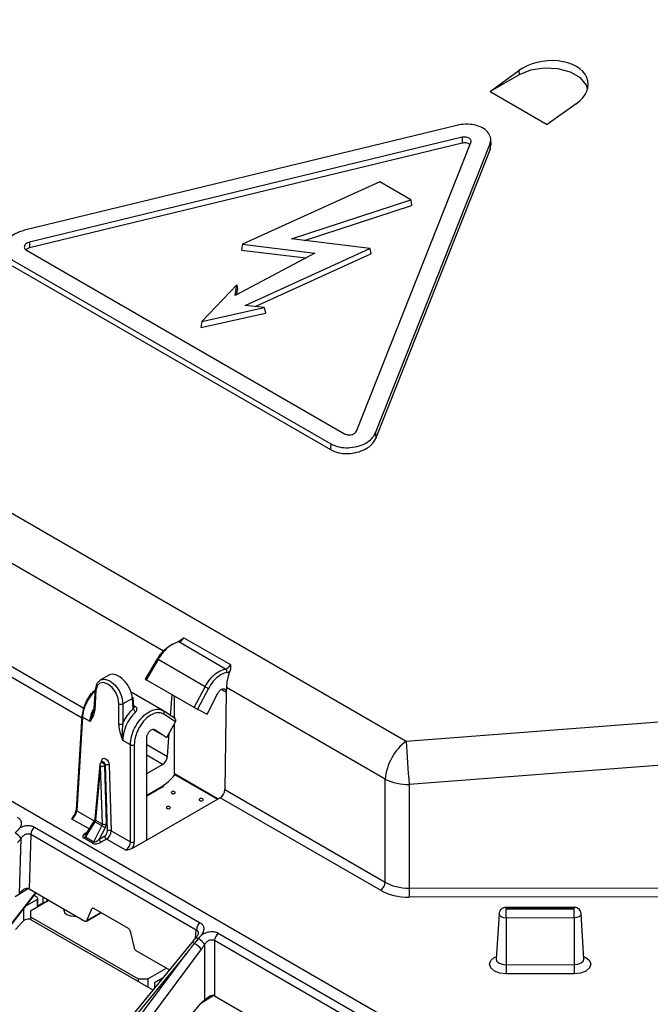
# Model space of a CAD drawing. Header units: millimetres. Extents: x 16 to 503, y 3 to 290.
# Tile 127 of 172: x 97.06 to 100.62, y 160.51 to 166.07. Entities that reach past the tile are written whole.
import ezdxf

# ---------------------------------------------------------------- set-up
doc = ezdxf.new("R2010")
doc.units = ezdxf.units.MM

msp = doc.modelspace()

# ---------------------------------------------------------------- linework, layer by layer
at = {"color": 7, "linetype": 'Continuous', "lineweight": 25}
for p, q in [((91.7107, 166.3442), (99.2446, 161.995)), ((99.7188, 165.6659), (99.8809, 165.7839)), ((99.8809, 165.7839), (99.8819, 165.76)), ((99.8819, 165.76), (99.7188, 165.6659)), ((99.7188, 165.6659), (100.0406, 165.4801)), ((100.2048, 165.5969), (100.0406, 165.4801)), ((99.5311, 165.4743), (97.0854, 164.8817)), ((99.5602, 165.4069), (97.1145, 164.8142)), ((99.5602, 165.4069), (99.5607, 165.3742)), ((99.724, 165.3641), (99.7219, 165.3956)), ((99.5607, 165.3742), (97.115, 164.7816)), ((98.963, 163.7471), (99.6098, 165.3782)), ((99.0702, 163.7359), (99.717, 165.367)), ((99.0722, 163.7042), (99.719, 165.3354)), ((99.717, 165.367), (99.719, 165.3354)), ((99.719, 165.3354), (99.7229, 165.3644)), ((90.7967, 165.2441), (100.7299, 159.5097)), ((99.095, 165.1552), (98.3184, 164.8022)), ((99.2709, 165.0536), (99.095, 165.1552)), ((98.5959, 164.8332), (99.2709, 165.0536)), ((99.2709, 165.0536), (99.2745, 165.022)), ((98.6691, 164.8243), (99.2745, 165.022)), ((99.0391, 164.7792), (98.5959, 164.8332)), ((97.1145, 164.8142), (97.115, 164.7816)), ((98.3184, 164.8022), (98.3134, 164.77)), ((98.3184, 164.8022), (98.7272, 164.7524)), ((98.333, 164.4573), (99.0391, 164.7792)), ((99.0391, 164.7792), (99.0441, 164.7485)), ((97.0967, 164.7693), (98.8955, 163.7308)), ((98.7272, 164.7524), (98.2776, 164.5138)), ((98.3134, 164.77), (98.677, 164.7257)), ((98.39, 164.4504), (99.0441, 164.7485)), ((97.0171, 164.6806), (98.816, 163.6422)), ((97.0186, 164.7131), (98.8174, 163.6746)), ((98.2873, 164.5725), (98.0882, 164.3662)), ((98.2776, 164.5138), (98.2873, 164.5725)), ((98.2873, 164.5725), (98.2902, 164.5465)), ((98.2855, 164.5179), (98.2902, 164.5465)), ((98.0882, 164.3662), (98.4406, 164.4442)), ((98.4406, 164.4442), (98.333, 164.4573)), ((98.4406, 164.4442), (98.4485, 164.4132)), ((98.0836, 164.3325), (98.4485, 164.4132)), ((98.0882, 164.3662), (98.0836, 164.3325)), ((97.8715, 162.5024), (95.0704, 164.1194)), ((99.0702, 163.7359), (99.0722, 163.7042)), ((98.8174, 163.6746), (98.816, 163.6422)), ((97.4087, 162.1269), (95.0357, 163.4967)), ((95.062, 163.5427), (97.421, 162.1809)), ((98.2226, 162.402), (97.9581, 162.5547)), ((97.9873, 162.5791), (98.2512, 162.4268)), ((97.8354, 162.4593), (97.769, 162.3445)), ((97.8408, 162.4555), (97.7745, 162.341)), ((98.107, 162.3018), (97.8408, 162.4555)), ((97.5656, 162.3684), (97.5148, 162.3411)), ((98.0456, 162.1846), (97.7745, 162.341)), ((97.4853, 162.2876), (97.4787, 162.1783)), ((97.4898, 162.2808), (97.4832, 162.1715)), ((97.8678, 162.167), (97.6889, 162.2703)), ((98.0456, 162.1846), (98.107, 162.3018)), ((98.1259, 162.292), (98.0642, 162.1744)), ((98.1999, 162.2869), (98.2269, 162.2713)), ((98.2269, 162.2713), (98.219, 161.7202)), ((98.2273, 162.297), (98.2269, 162.2713)), ((99.1253, 161.7785), (98.2273, 162.297)), ((97.6963, 162.2351), (97.6416, 162.2057)), ((97.7007, 162.1774), (97.6963, 162.2351)), ((97.7049, 162.1879), (97.7008, 162.2421)), ((97.9117, 162.1383), (97.9206, 162.2567)), ((97.9343, 162.1234), (97.9343, 162.2488)), ((98.1178, 162.1475), (98.1793, 162.2648)), ((97.6198, 162.0926), (97.6198, 162.2057)), ((97.6416, 162.2057), (97.6416, 162.0926)), ((97.7044, 162.1946), (97.7124, 162.1899)), ((97.8705, 162.1653), (97.871, 162.165)), ((97.9373, 162.1215), (97.871, 162.165)), ((98.0642, 162.1744), (98.1178, 162.1475)), ((97.4093, 162.1371), (97.3772, 161.6064)), ((97.4138, 162.1304), (97.3817, 161.5996)), ((97.4567, 162.1056), (97.4138, 162.1304)), ((97.4671, 162.1543), (97.4702, 162.1525)), ((97.9399, 162.1026), (97.8735, 162.1463)), ((97.8897, 162.0158), (97.9399, 162.1026)), ((99.2446, 161.995), (100.7218, 162.1073)), ((97.8897, 162.0158), (97.8117, 162.0609)), ((97.8234, 162.0594), (97.8897, 162.0158)), ((97.9343, 161.8107), (97.9343, 162.093)), ((97.6845, 161.9741), (97.6416, 161.9988)), ((97.777, 161.4343), (97.777, 162.0115)), ((97.8944, 161.9076), (97.9044, 162.0413)), ((97.6845, 161.4248), (97.6845, 161.9741)), ((97.7062, 161.9741), (97.7062, 161.4248)), ((97.777, 161.9754), (97.8944, 161.9076)), ((97.5255, 161.8768), (97.5201, 161.8739)), ((97.5212, 161.8745), (97.522, 161.8834)), ((97.8663, 161.8627), (97.777, 161.9142)), ((97.5121, 161.8618), (97.4837, 161.5551)), ((97.5165, 161.8545), (97.4882, 161.5479)), ((97.526, 161.526), (97.5165, 161.8545)), ((97.5437, 161.8579), (97.5383, 161.855)), ((97.5383, 161.855), (97.5477, 161.5265)), ((97.5544, 161.4869), (97.5437, 161.8579)), ((97.5655, 161.8584), (97.5762, 161.4873)), ((97.777, 161.8111), (97.8663, 161.8627)), ((100.7387, 161.8619), (99.2614, 161.7496)), ((97.9343, 161.8107), (98.1817, 161.6679)), ((97.9362, 161.805), (97.9371, 161.8045)), ((97.937, 161.8043), (98.1775, 161.6655)), ((99.1253, 161.197), (99.1253, 161.7785)), ((97.777, 161.6894), (97.8625, 161.7388)), ((97.777, 161.6847), (97.8593, 161.7322)), ((98.219, 161.7202), (99.1253, 161.197)), ((99.2614, 161.7496), (99.2614, 161.1638)), ((98.1927, 161.6743), (97.777, 161.4343)), ((99.0982, 161.1515), (98.1927, 161.6743)), ((97.3817, 161.5996), (97.4794, 161.5432)), ((97.4508, 161.498), (97.3532, 161.5543)), ((97.4882, 161.5479), (97.526, 161.526)), ((97.1429, 161.5087), (98.0789, 160.9684)), ((97.4839, 161.5382), (97.4301, 161.4534)), ((97.4786, 161.542), (97.4311, 161.4671)), ((97.4773, 161.4261), (97.5238, 161.5151)), ((97.5238, 161.5151), (97.4839, 161.5382)), ((97.5424, 161.5053), (97.5087, 161.4409)), ((97.5762, 161.4873), (97.6845, 161.4248)), ((97.0573, 161.1351), (97.0663, 161.4435)), ((97.1214, 161.4672), (97.1124, 161.1598)), ((98.0574, 160.9269), (97.1214, 161.4672)), ((97.4696, 161.418), (97.4224, 161.4452)), ((97.4301, 161.4534), (97.4773, 161.4261)), ((97.4311, 161.4741), (97.4382, 161.4782)), ((97.5087, 161.4409), (97.5392, 161.4586)), ((97.5501, 161.4407), (97.5196, 161.423)), ((97.6586, 161.3781), (97.5501, 161.4407)), ((97.777, 161.4343), (97.6953, 161.3871)), ((97.1081, 161.1616), (97.0331, 161.1152)), ((97.1124, 161.1598), (97.4278, 160.9777)), ((99.2614, 161.1638), (100.7387, 161.1649)), ((96.9915, 160.9356), (97.1495, 161.1384)), ((96.9935, 160.9344), (97.1516, 161.1372)), ((97.0938, 161.063), (97.1571, 161.0995)), ((97.1571, 161.1121), (97.1398, 161.1221)), ((97.1571, 161.0995), (97.1571, 161.0556)), ((97.1616, 161.0582), (97.1616, 161.1058)), ((97.1897, 161.1152), (97.1897, 161.0807)), ((97.2114, 161.1027), (97.2114, 161.087)), ((100.7387, 161.1137), (99.2615, 161.1125)), ((97.0809, 161.0465), (97.0809, 160.9791)), ((97.225, 161.0948), (97.119, 161.0336)), ((97.1616, 161.0645), (97.1897, 161.0807)), ((97.4384, 160.9803), (97.4664, 161.0459)), ((97.4733, 161.0499), (97.4664, 161.0459)), ((97.6744, 160.9346), (97.477, 161.0485)), ((100.1933, 161.0553), (99.8086, 161.055)), ((100.1933, 161.0483), (99.8087, 161.0479)), ((99.8087, 161.0468), (100.1933, 161.0471)), ((97.119, 161.0336), (97.119, 161.0022)), ((97.119, 161.0022), (97.7282, 160.6505)), ((97.119, 161.0022), (97.119, 160.9874)), ((97.4357, 160.9771), (97.5182, 161.0247)), ((97.4384, 160.9803), (97.5168, 161.0255)), ((99.7693, 161.0184), (99.7529, 160.7643)), ((100.1933, 160.9951), (99.8087, 160.9948)), ((99.8087, 160.9948), (99.8088, 160.7309)), ((100.1933, 160.9951), (100.1934, 160.7312)), ((100.249, 160.7646), (100.2327, 161.0187)), ((97.0353, 160.9291), (97.07, 160.9692)), ((97.1238, 160.9852), (97.8119, 160.588)), ((97.6842, 160.9202), (97.7052, 160.8263)), ((98.0689, 160.8791), (98.0454, 160.8509)), ((98.0533, 160.8814), (98.0574, 160.9269)), ((98.1816, 160.9091), (99.1176, 160.3688)), ((98.0311, 160.8557), (97.2642, 159.919)), ((98.1058, 160.5309), (98.1058, 160.8447)), ((99.0961, 160.3273), (98.1601, 160.8676)), ((98.1601, 160.8676), (98.1601, 160.555)), ((98.0016, 160.7949), (97.2834, 159.9176)), ((97.3277, 159.8921), (98.0016, 160.7949)), ((98.0852, 160.8189), (97.3615, 159.8492)), ((97.715, 160.8119), (97.9053, 160.7021)), ((97.7826, 160.6505), (97.8886, 160.7117)), ((99.8088, 160.7309), (100.1934, 160.7312)), ((97.867, 160.6553), (97.8206, 160.6285)), ((100.1934, 160.6792), (99.8088, 160.6789)), ((97.7282, 160.6505), (97.7826, 160.6505)), ((97.7282, 160.6505), (97.7282, 160.6363)), ((97.7826, 160.6505), (97.7826, 160.6049)), ((97.8206, 160.6285), (97.8206, 160.5987)), ((98.1574, 160.5585), (98.0817, 160.5099)), ((98.1601, 160.555), (98.4755, 160.3729)), ((97.5124, 159.8339), (98.0817, 160.5099))]:
    msp.add_line(p, q, dxfattribs=at)
at = {"color": 7, "linetype": 'Continuous', "lineweight": 25, "flags": 128}
for points in [[(100.2692, 165.6805), (100.2626, 165.7011), (100.2292, 165.7425), (100.1734, 165.7748), (100.1017, 165.794), (100.023, 165.798), (99.9467, 165.7862), (99.8819, 165.76)], [(97.4898, 162.2934), (97.4973, 162.3228), (97.5148, 162.341), (97.5396, 162.3455), (97.5683, 162.3356), (97.5965, 162.3127), (97.6203, 162.2801), (97.6361, 162.2427), (97.6416, 162.2057)], [(97.6198, 162.2057), (97.6151, 162.2374), (97.6016, 162.2695), (97.5812, 162.2974), (97.557, 162.317), (97.5325, 162.3255), (97.5112, 162.3216), (97.4962, 162.306), (97.4898, 162.2808)], [(97.522, 161.8834), (97.5244, 161.8914), (97.5294, 161.8964), (97.5364, 161.8975), (97.5445, 161.8946), (97.5524, 161.8883), (97.5591, 161.8792), (97.5637, 161.8688), (97.5655, 161.8584)], [(97.5437, 161.8579), (97.5428, 161.8631), (97.5405, 161.8683), (97.5372, 161.8728), (97.5332, 161.876), (97.5292, 161.8775), (97.5257, 161.8769), (97.5255, 161.8768)], [(97.5201, 161.8739), (97.5202, 161.874), (97.5238, 161.8745), (97.5278, 161.8731), (97.5317, 161.8699), (97.5351, 161.8654), (97.5374, 161.8602), (97.5383, 161.855)], [(97.8563, 161.7357), (97.857, 161.7355), (97.8614, 161.735), (97.8659, 161.7355), (97.8696, 161.737), (97.8721, 161.7391), (97.873, 161.7417), (97.8721, 161.7442), (97.8719, 161.7445)], [(97.9349, 161.7087), (97.9311, 161.7102), (97.9267, 161.7107), (97.9223, 161.7102), (97.9186, 161.7087), (97.9161, 161.7066), (97.9152, 161.704), (97.9161, 161.7015), (97.9186, 161.6993), (97.9223, 161.6978), (97.9267, 161.6973), (97.9311, 161.6978), (97.9349, 161.6993), (97.9374, 161.7015), (97.9382, 161.704), (97.9374, 161.7066), (97.9349, 161.7087)], [(98.0926, 161.6679), (98.0889, 161.6693), (98.0845, 161.6698), (98.08, 161.6693), (98.0763, 161.6679), (98.0738, 161.6657), (98.0729, 161.6632), (98.0738, 161.6606), (98.0763, 161.6585), (98.08, 161.657), (98.0845, 161.6565), (98.0889, 161.657), (98.0926, 161.6585), (98.0951, 161.6606), (98.096, 161.6632), (98.0951, 161.6657), (98.0926, 161.6679)], [(97.9077, 161.6239), (97.9039, 161.6254), (97.8995, 161.6259), (97.8951, 161.6254), (97.8914, 161.6239), (97.8889, 161.6218), (97.888, 161.6192), (97.8889, 161.6167), (97.8914, 161.6145), (97.8951, 161.6131), (97.8995, 161.6126), (97.9039, 161.6131), (97.9077, 161.6145), (97.9102, 161.6167), (97.9111, 161.6192), (97.9102, 161.6218), (97.9077, 161.6239)], [(97.4347, 161.4727), (97.4331, 161.4731), (97.4311, 161.4741)], [(97.3087, 161.0465), (97.3076, 161.0399), (97.3123, 161.0263), (97.3257, 161.0148), (97.3456, 161.0071), (97.3692, 161.0044), (97.3806, 161.005)], [(99.8087, 161.0479), (99.8083, 161.0479), (99.8079, 161.0478), (99.8077, 161.0476), (99.8076, 161.0473), (99.8077, 161.0471), (99.8079, 161.0469), (99.8083, 161.0468), (99.8087, 161.0468)], [(100.1933, 161.0471), (100.1937, 161.0471), (100.194, 161.0472), (100.1943, 161.0474), (100.1943, 161.0477), (100.1943, 161.0479), (100.194, 161.0481), (100.1937, 161.0482), (100.1933, 161.0483)], [(99.8087, 160.9948), (99.7936, 160.9965), (99.7808, 161.0015), (99.7723, 161.0088), (99.7692, 161.0176), (99.7693, 161.0185)], [(100.2327, 161.0188), (100.2327, 161.0179), (100.2298, 161.0092), (100.2212, 161.0018), (100.2084, 160.9969), (100.1933, 160.9951)], [(98.0543, 160.8825), (98.0553, 160.8832), (98.0576, 160.8835), (98.0607, 160.8829), (98.0645, 160.8814), (98.0689, 160.8791)], [(99.8088, 160.6789), (99.7728, 160.683), (99.7422, 160.6948), (99.7217, 160.7124), (99.7145, 160.7332), (99.7216, 160.754), (99.742, 160.7717), (99.7538, 160.7775)], [(99.7529, 160.7643), (99.7529, 160.763), (99.7572, 160.7507), (99.7693, 160.7403), (99.7874, 160.7333), (99.8088, 160.7309)], [(100.2482, 160.7778), (100.2598, 160.7721), (100.2803, 160.7545), (100.2875, 160.7337), (100.2804, 160.7129), (100.26, 160.6952), (100.2295, 160.6834), (100.1934, 160.6792)], [(100.1934, 160.7312), (100.2147, 160.7336), (100.2328, 160.7406), (100.2449, 160.7511), (100.2491, 160.7634), (100.249, 160.7646)]]:
    msp.add_lwpolyline(points, dxfattribs=at)
at = {"color": 7, "linetype": 'Continuous', "lineweight": 25}
for centre, radius, start, end in [((97.9533, 162.5466), 0.00942, 59.1645, 97.9816), ((97.8547, 162.4813), 0.0293, 228.8267, 241.6037), ((98.2118, 162.3869), 0.0186, 345.5023, 54.4101), ((97.4927, 162.2865), 0.00747, 112.7601, 171.586), ((97.4929, 162.2877), 0.00761, 181.3036, 245.7633), ((98.5405, 163.1101), 0.9171, 241.797, 243.1234), ((97.693, 162.2422), 0.0078, 295.3938, 359.6569), ((97.4863, 162.1785), 0.00761, 181.3036, 245.7633), ((97.6307, 162.2285), 0.0252, 244.472, 295.5669), ((97.7316, 162.1903), 0.0334, 202.6498, 239.8037), ((97.7064, 162.1971), 0.00932, 260.0088, 310.1864), ((97.8622, 162.1544), 0.0138, 324.3398, 50.4251), ((97.4167, 162.136), 0.00746, 112.8328, 171.6088), ((97.4171, 162.1374), 0.00783, 182.3217, 244.7477), ((97.6307, 162.1154), 0.0252, 244.472, 295.5669), ((99.427, 161.7535), 0.3027, 127.0594, 175.2507), ((102.8453, 162.1188), 3.6029, 181.9684, 185.8808), ((97.6953, 161.9969), 0.0252, 244.4741, 295.5259), ((97.5177, 161.8756), 0.00894, 11.7335, 61.0148), ((97.5274, 161.8603), 0.0154, 118.2341, 174.7179), ((97.5201, 161.8617), 0.008, 179.3914, 243.6316), ((97.5269, 161.8785), 0.0261, 246.6297, 295.815), ((97.5551, 161.8344), 0.0261, 66.6297, 115.815), ((99.2551, 162.0544), 0.3049, 244.8077, 271.1831), ((97.855, 161.7383), 0.0075, 305.0329, 3.5745), ((97.385, 161.6067), 0.00783, 182.3217, 244.7477), ((97.4917, 161.555), 0.008, 179.3914, 243.6316), ((97.1821, 161.4621), 0.0609, 130.0119, 175.1523), ((97.5002, 161.5665), 0.0327, 228.6306, 240.0854), ((97.3364, 161.138), 0.4211, 60.7117, 63.5699), ((97.5364, 161.55), 0.0261, 246.6297, 295.815), ((97.5658, 161.4633), 0.0261, 66.6297, 115.815), ((96.9715, 161.3816), 0.1132, 33.1651, 56.7141), ((97.4107, 161.4641), 0.0222, 301.9547, 331.1444), ((97.5324, 161.443), 0.0238, 185.1028, 237.3729), ((97.563, 161.4607), 0.0238, 185.1028, 237.3729), ((97.4579, 161.4368), 0.0222, 301.9547, 331.1444), ((97.6953, 161.4476), 0.0252, 244.4741, 295.5259), ((99.066, 161.2016), 0.0595, 302.7341, 355.5335), ((126.2172, 161.1659), 26.9558, 180.00447, 180.11336), ((97.1547, 161.1058), 0.00672, 290.7834, 69.2166), ((97.2005, 161.0597), 0.0237, 80.3138, 117.3243), ((97.1746, 161.0756), 0.021, 5.786, 19.1944), ((99.2509, 161.0491), 0.5577, 359.8852, 0.61), ((72.8023, 160.9934), 27.0064, 0.0031, 0.11328), ((99.6356, 161.0494), 0.5577, 359.8852, 0.61), ((73.1869, 160.9937), 27.0064, 0.0031, 0.11328), ((98.1181, 160.9217), 0.0609, 130.0119, 175.1523), ((98.0123, 160.7815), 0.1129, 34.0845, 59.8839), ((98.2208, 160.8625), 0.0609, 130.0119, 175.1523), ((98.0327, 160.8371), 0.0187, 47.4435, 95.0572), ((97.9724, 160.719), 0.1507, 41.5252, 61.0369), ((126.8152, 160.7323), 27.0064, 180.0031, 180.11328), ((127.1998, 160.7326), 27.0064, 180.0031, 180.11328)]:
    msp.add_arc(centre, radius, start, end, dxfattribs=at)
for centre, major_axis, ratio, start_param, end_param in [((100.0439, 165.6911), (0.2283, 0.0278), 0.642643, 5.413399, 8.567862), ((97.9686, 162.5889), (0.0206, 0.0325), 0.548533, 3.603206, 4.757155), ((97.6205, 162.2759), (-0.0567, 0.0914), 0.553944, 3.94544, 6.248571), ((98.2306, 162.4376), (0.0177, 0.0342), 0.604844, 3.554115, 4.708064), ((98.3634, 162.367), (0.0909, 0.1695), 0.597163, 1.750168, 2.285035), ((98.2414, 162.4318), (0.0255, 0.0475), 0.597163, 3.562333, 4.033817), ((97.7825, 162.3371), (0.0135, -0.0074), 0.028655, 3.140985, 4.096724), ((98.0535, 162.1806), (0.0135, -0.0074), 0.028656, 4.096744, 5.643729), ((97.9288, 162.1086), (0.0085, 0.0128), 0.81623, 4.786137, 6.333121), ((97.8673, 161.8935), (0.0202, 0.0327), 0.556894, 3.943189, 5.461625), ((97.8673, 161.8931), (0.101, 0.1637), 0.556894, 3.943189, 4.509512), ((97.9452, 161.8174), (0.0081, 0.0131), 0.556894, 2.407299, 3.006613), ((98.1917, 161.7062), (0.0182, 0.0339), 0.597163, 3.908191, 5.426628), ((97.3546, 161.585), (0.0206, 0.0325), 0.548533, 3.949065, 5.484954), ((97.4773, 161.542), (0.0092, 0.0125), 0.494927, 4.767163, 5.517654), ((97.5151, 161.5202), (0.0057, 0.0144), 0.647407, 4.618676, 5.369168), ((97.526, 161.5148), (0.0136, 0.0277), 0.614591, 4.671018, 5.42151), ((97.549, 161.4727), (0.0179, 0.0341), 0.600153, 3.903399, 5.439289), ((97.1762, 161.2477), (0.1684, 0.3024), 0.587367, 1.224226, 1.322214), ((97.4543, 161.4624), (0.0383, 0.0094), 0.496801, 2.096387, 3.619592), ((97.4543, 161.4749), (0.0257, 0.0203), 0.353349, 2.350614, 3.306505), ((97.4993, 161.449), (0.0228, 0.0222), 0.38989, 3.225614, 4.748818), ((97.5381, 161.4781), (0.0102, 0.0207), 0.614591, 3.88562, 5.42151), ((97.4993, 161.4364), (0.0364, 0.0106), 0.540062, 3.619603, 5.142808), ((97.6573, 161.4102), (0.0177, 0.0342), 0.604844, 3.899974, 5.435864), ((97.6681, 161.4044), (0.0255, 0.0475), 0.597163, 4.669031, 5.444081), ((97.0852, 161.1441), (0.0385, 0), 0.577814, 0.784634, 0.836004), ((99.2611, 161.2775), (0.1923, 0), 0.591574, 3.92836, 4.713759), ((99.2611, 161.2461), (0.2308, 0), 0.578871, 3.92836, 4.713759), ((97.4765, 161.0356), (-0.0071, 0.0137), 0.606756, 5.526942, 6.748673), ((97.0967, 160.9528), (0.0333, 0.0272), 0.708063, 0.262695, 1.813703), ((97.4284, 160.9906), (-0.0071, 0.0137), 0.606756, 2.38535, 3.60708), ((97.6738, 160.9217), (-0.0071, 0.0137), 0.606756, 4.305212, 5.526942), ((97.7156, 160.8248), (-0.0071, 0.0137), 0.606756, 1.163619, 2.38535), ((98.0157, 160.7762), (0.8544, 1.0928), 0.016317, 1.515188, 1.566453), ((98.2232, 160.6444), (0.1586, 0.308), 0.606756, 1.203727, 1.302178), ((98.1329, 160.5393), (0.0385, 0), 0.578871, 0.786768, 0.837549), ((98.5972, 160.8057), (0.5181, 0.3017), 0.047601, 2.790433, 3.009311)]:
    msp.add_ellipse(centre, major_axis=major_axis, ratio=ratio, start_param=start_param, end_param=end_param, dxfattribs=at)
for points, knots in [([(99.717, 165.367), (99.7197, 165.3781), (99.7252, 165.4003), (99.7116, 165.432), (99.6833, 165.4581), (99.6419, 165.4757), (99.5927, 165.4826), (99.5545, 165.4796), (99.5346, 165.4751), (99.5311, 165.4743)], [0, 0, 0, 0, 0.160782, 0.322188, 0.48234, 0.644296, 0.80524, 0.965527, 1, 1, 1, 1]), ([(99.6098, 165.3782), (99.6105, 165.3812), (99.612, 165.3871), (99.6083, 165.3956), (99.6008, 165.4026), (99.5897, 165.4072), (99.5766, 165.4091), (99.5664, 165.4083), (99.5611, 165.4071), (99.5602, 165.4069)], [0, 0, 0, 0, 0.161353, 0.322715, 0.482866, 0.644751, 0.805648, 0.965913, 1, 1, 1, 1]), ([(99.6044, 165.3646), (99.6027, 165.3664), (99.5988, 165.3705), (99.5887, 165.3745), (99.5763, 165.3763), (99.5666, 165.3756), (99.5616, 165.3744), (99.5607, 165.3742)], [0, 0, 0, 0, 0.1979604, 0.4489496, 0.6983802, 0.9467962, 1, 1, 1, 1]), ([(97.0854, 164.8817), (97.0673, 164.8758), (97.0332, 164.8648), (96.9966, 164.8361), (96.9755, 164.8042), (96.9718, 164.7706), (96.9846, 164.7378), (97.007, 164.7215), (97.0186, 164.7131)], [0, 0, 0, 0, 0.183287, 0.344874, 0.505118, 0.666502, 0.828195, 1, 1, 1, 1]), ([(97.1145, 164.8142), (97.1103, 164.8129), (97.1017, 164.8102), (97.0919, 164.8032), (97.0857, 164.7948), (97.084, 164.7858), (97.087, 164.7772), (97.0923, 164.7719), (97.096, 164.7697), (97.0967, 164.7693)], [0, 0, 0, 0, 0.1613861, 0.3227784, 0.4829925, 0.6449882, 0.8059365, 0.9661629, 1, 1, 1, 1]), ([(97.115, 164.7816), (97.1109, 164.7803), (97.1034, 164.7781), (97.0981, 164.7738), (97.0957, 164.7719)], [0, 0, 0, 0, 0.54508, 1, 1, 1, 1]), ([(98.8174, 163.6746), (98.8327, 163.6678), (98.8615, 163.6549), (98.9149, 163.651), (98.9662, 163.6579), (99.0127, 163.6755), (99.0512, 163.7021), (99.0637, 163.7244), (99.0702, 163.7359)], [0, 0, 0, 0, 0.183285, 0.344915, 0.505191, 0.66659, 0.828268, 1, 1, 1, 1]), ([(98.8955, 163.7308), (98.8991, 163.7292), (98.9062, 163.7259), (98.9196, 163.7245), (98.9333, 163.7259), (98.9461, 163.7302), (98.9563, 163.7369), (98.9612, 163.743), (98.9627, 163.7465), (98.963, 163.7471)], [0, 0, 0, 0, 0.161215, 0.322436, 0.482518, 0.644446, 0.80543, 0.965775, 1, 1, 1, 1]), ([(98.816, 163.6422), (98.8312, 163.6353), (98.8601, 163.6223), (98.9139, 163.6183), (98.9659, 163.625), (99.0131, 163.6427), (99.0526, 163.6697), (99.0655, 163.6924), (99.0722, 163.7042)], [0, 0, 0, 0, 0.180777, 0.342374, 0.502621, 0.664099, 0.825713, 1, 1, 1, 1]), ([(97.9581, 162.5547), (97.9528, 162.5535), (97.936, 162.5497), (97.9054, 162.5323), (97.8692, 162.4992), (97.8503, 162.4701), (97.8408, 162.4555)], [0, 0, 0, 0, 0.13268, 0.42179, 0.710892, 1, 1, 1, 1]), ([(97.9693, 162.567), (97.9679, 162.5655), (97.9637, 162.5611), (97.957, 162.5573), (97.9534, 162.5564), (97.9518, 162.5559)], [0, 0, 0, 0, 0.217956, 0.642775, 1, 1, 1, 1]), ([(97.9699, 162.5663), (97.9745, 162.5703), (97.98, 162.5749), (97.9863, 162.5784), (97.9872, 162.579), (97.9873, 162.5791)], [0, 0, 0, 0, 0.841786, 0.986404, 1, 1, 1, 1]), ([(97.8379, 162.4583), (97.8464, 162.4714), (97.8635, 162.4976), (97.8961, 162.527), (97.9191, 162.541), (97.9299, 162.5438), (97.9303, 162.5439)], [0, 0, 0, 0, 0.329342, 0.658683, 0.988037, 1, 1, 1, 1]), ([(98.107, 162.3018), (98.116, 162.3167), (98.1339, 162.3464), (98.1695, 162.3799), (98.2, 162.3972), (98.2172, 162.4009), (98.2226, 162.402)], [0, 0, 0, 0, 0.289108, 0.57821, 0.86732, 1, 1, 1, 1]), ([(98.2298, 162.3823), (98.2249, 162.3812), (98.2094, 162.3779), (98.1819, 162.3623), (98.15, 162.3322), (98.1339, 162.3054), (98.1259, 162.292)], [0, 0, 0, 0, 0.132681, 0.421795, 0.710897, 1, 1, 1, 1]), ([(98.2512, 162.4268), (98.2512, 162.4267), (98.2512, 162.4255), (98.2514, 162.4169), (98.2519, 162.4045), (98.2486, 162.3936), (98.2475, 162.3902)], [0, 0, 0, 0, 0.00832, 0.096818, 0.720017, 1, 1, 1, 1]), ([(97.4138, 162.1429), (97.4156, 162.156), (97.4192, 162.1823), (97.438, 162.2247), (97.4607, 162.2602), (97.4782, 162.2763), (97.485, 162.2826)], [0, 0, 0, 0, 0.271473, 0.547372, 0.823287, 1, 1, 1, 1]), ([(97.4847, 162.278), (97.4799, 162.2734), (97.4633, 162.2578), (97.4403, 162.2212), (97.4229, 162.1806), (97.4156, 162.1501), (97.4143, 162.1359), (97.4138, 162.1304)], [0, 0, 0, 0, 0.121581, 0.415646, 0.709702, 0.88578, 1, 1, 1, 1]), ([(98.1793, 162.2648), (98.1803, 162.2667), (98.1824, 162.2704), (98.1862, 162.2754), (98.1903, 162.28), (98.1946, 162.2838), (98.1992, 162.2868), (98.2037, 162.2889), (98.2081, 162.29), (98.2123, 162.2902), (98.2162, 162.2894), (98.2196, 162.2876), (98.2224, 162.2849), (98.2247, 162.2813), (98.2263, 162.2768), (98.2267, 162.2732), (98.2269, 162.2713)], [0, 0, 0, 0, 0.070568, 0.141137, 0.211705, 0.282274, 0.352842, 0.423411, 0.493979, 0.564548, 0.635116, 0.705685, 0.776253, 0.846822, 0.922157, 1, 1, 1, 1]), ([(97.4567, 162.1056), (97.4567, 162.1057), (97.4576, 162.1198), (97.4612, 162.1434), (97.4724, 162.1671), (97.4762, 162.1753)], [0, 0, 0, 0, 0.004706, 0.65462, 1, 1, 1, 1]), ([(97.4832, 162.1715), (97.4813, 162.1609), (97.4776, 162.1405), (97.4662, 162.121), (97.4593, 162.1098), (97.4567, 162.1057), (97.4567, 162.1056)], [0, 0, 0, 0, 0.407474, 0.785024, 0.993644, 1, 1, 1, 1]), ([(97.4567, 162.1056), (97.4567, 162.1058), (97.4569, 162.1063), (97.4584, 162.1117), (97.4628, 162.1264), (97.4691, 162.1421), (97.4732, 162.1543), (97.4737, 162.1557)], [0, 0, 0, 0, 0.010435, 0.034936, 0.341475, 0.926089, 1, 1, 1, 1]), ([(97.4783, 162.1785), (97.4783, 162.176), (97.478, 162.1673), (97.4752, 162.1606), (97.4733, 162.1559)], [0, 0, 0, 0, 0.289441, 1, 1, 1, 1]), ([(97.6416, 162.0926), (97.6429, 162.0956), (97.6522, 162.1156), (97.6711, 162.1466), (97.6921, 162.1685), (97.7007, 162.1774)], [0, 0, 0, 0, 0.0912227, 0.6272545, 1, 1, 1, 1]), ([(97.7148, 162.1614), (97.707, 162.1532), (97.6879, 162.1333), (97.6632, 162.0927), (97.6463, 162.0466), (97.6417, 162.0152), (97.6416, 162.0007), (97.6416, 161.9988)], [0, 0, 0, 0, 0.188856, 0.460441, 0.732055, 0.965347, 1, 1, 1, 1]), ([(97.6845, 161.9741), (97.6857, 161.9893), (97.6882, 162.0198), (97.7071, 162.0686), (97.7348, 162.1129), (97.7693, 162.1482), (97.8065, 162.1705), (97.8374, 162.1762), (97.8583, 162.1723), (97.8671, 162.1673), (97.8705, 162.1653)], [0, 0, 0, 0, 0.143106, 0.28621, 0.429314, 0.572424, 0.715541, 0.858663, 0.944372, 1, 1, 1, 1]), ([(97.7048, 162.1879), (97.7048, 162.1868), (97.7049, 162.1844), (97.7032, 162.1808), (97.7014, 162.1784), (97.7007, 162.1774)], [0, 0, 0, 0, 0.314619, 0.716119, 1, 1, 1, 1]), ([(97.7051, 162.1872), (97.7051, 162.1873), (97.705, 162.1875), (97.705, 162.1876), (97.7049, 162.1877)], [0, 0, 0, 0, 0.60311, 1, 1, 1, 1]), ([(97.8735, 162.1463), (97.8651, 162.1501), (97.8481, 162.1576), (97.8156, 162.1509), (97.7823, 162.1311), (97.7512, 162.0992), (97.7264, 162.0593), (97.7095, 162.0152), (97.7073, 161.9878), (97.7062, 161.9741)], [0, 0, 0, 0, 0.140938, 0.28413, 0.427318, 0.570498, 0.713668, 0.856834, 1, 1, 1, 1]), ([(97.7148, 162.1614), (97.7161, 162.1628), (97.7194, 162.1663), (97.7223, 162.1725), (97.7222, 162.1791), (97.7191, 162.1853), (97.7146, 162.1884), (97.7124, 162.1899)], [0, 0, 0, 0, 0.140058, 0.346331, 0.558562, 0.777254, 1, 1, 1, 1]), ([(97.6416, 161.9988), (97.6415, 161.999), (97.6393, 162.0058), (97.6333, 162.0246), (97.6234, 162.0563), (97.6211, 162.0802), (97.6198, 162.0926)], [0, 0, 0, 0, 0.006356, 0.214976, 0.592526, 1, 1, 1, 1]), ([(97.6416, 162.0926), (97.6399, 162.0805), (97.6365, 162.0562), (97.6381, 162.0252), (97.6404, 162.0066), (97.6415, 161.9997), (97.6416, 161.999), (97.6416, 161.9988)], [0, 0, 0, 0, 0.387226, 0.774053, 0.976884, 0.993095, 1, 1, 1, 1]), ([(97.777, 162.0115), (97.7771, 162.0134), (97.7772, 162.0171), (97.7784, 162.0229), (97.7802, 162.0289), (97.7827, 162.0347), (97.7858, 162.0403), (97.7894, 162.0456), (97.7934, 162.0503), (97.7991, 162.0557), (97.8069, 162.0604), (97.8161, 162.0626), (97.821, 162.0605), (97.8234, 162.0594)], [0, 0, 0, 0, 0.070681, 0.141362, 0.212043, 0.282724, 0.353405, 0.424085, 0.494766, 0.565447, 0.708349, 0.851251, 1, 1, 1, 1]), ([(97.5268, 161.8778), (97.5268, 161.8778), (97.5268, 161.8778), (97.526, 161.8772), (97.5255, 161.8769)], [0, 0, 0, 0, 0.370494, 1, 1, 1, 1]), ([(97.3772, 161.6064), (97.3767, 161.6025), (97.3757, 161.595), (97.3699, 161.5818), (97.3646, 161.5726), (97.3611, 161.5691), (97.3609, 161.5689)], [0, 0, 0, 0, 0.326865, 0.643784, 0.975114, 1, 1, 1, 1]), ([(97.0469, 161.5642), (97.0522, 161.5602), (97.0629, 161.5523), (97.0686, 161.5347), (97.0669, 161.5191), (97.0631, 161.5096), (97.062, 161.5069)], [0, 0, 0, 0, 0.284397, 0.575557, 0.877303, 1, 1, 1, 1]), ([(97.3532, 161.5543), (97.3533, 161.5544), (97.3552, 161.5593), (97.3582, 161.564), (97.3611, 161.5686)], [0, 0, 0, 0, 0.01326, 1, 1, 1, 1]), ([(97.4837, 161.5551), (97.4836, 161.5543), (97.4833, 161.5523), (97.4819, 161.5479), (97.48, 161.5442), (97.4788, 161.5422), (97.4786, 161.542)], [0, 0, 0, 0, 0.247044, 0.577376, 0.952644, 1, 1, 1, 1]), ([(97.062, 161.5069), (97.0619, 161.5068), (97.0522, 161.4973), (97.0429, 161.4867), (97.0337, 161.4762)], [0, 0, 0, 0, 0.009314, 1, 1, 1, 1]), ([(97.062, 161.5069), (97.0681, 161.5095), (97.0828, 161.5157), (97.1075, 161.5187), (97.1292, 161.5155), (97.1393, 161.5105), (97.1429, 161.5087)], [0, 0, 0, 0, 0.224834, 0.544376, 0.835943, 1, 1, 1, 1]), ([(97.0663, 161.4435), (97.0697, 161.4487), (97.0762, 161.4585), (97.09, 161.4682), (97.104, 161.4718), (97.1146, 161.4707), (97.1196, 161.4681), (97.1214, 161.4672)], [0, 0, 0, 0, 0.265082, 0.507684, 0.711489, 0.89586, 1, 1, 1, 1]), ([(97.6953, 161.3871), (97.692, 161.3856), (97.6815, 161.3808), (97.6677, 161.3792), (97.6587, 161.3781), (97.6586, 161.3781)], [0, 0, 0, 0, 0.311102, 0.991486, 1, 1, 1, 1]), ([(97.0573, 161.1351), (97.0587, 161.1363), (97.0637, 161.1407), (97.0726, 161.1504), (97.0847, 161.1588), (97.0963, 161.1629), (97.105, 161.1631), (97.1093, 161.1613), (97.111, 161.1606)], [0, 0, 0, 0, 0.085731, 0.317918, 0.570803, 0.753294, 0.902634, 1, 1, 1, 1]), ([(99.8086, 161.055), (99.8055, 161.0548), (99.798, 161.0543), (99.7869, 161.0494), (99.777, 161.0404), (99.7706, 161.0296), (99.77, 161.0217), (99.7698, 161.0184)], [0, 0, 0, 0, 0.158391, 0.382363, 0.602569, 0.833945, 1, 1, 1, 1]), ([(100.2325, 161.0188), (100.2319, 161.0232), (100.2306, 161.0318), (100.2236, 161.0422), (100.2148, 161.0496), (100.2045, 161.0544), (100.1971, 161.055), (100.1933, 161.0553)], [0, 0, 0, 0, 0.226441, 0.434305, 0.623284, 0.807309, 1, 1, 1, 1]), ([(98.0789, 160.9684), (98.0842, 160.9645), (98.0949, 160.9565), (98.1006, 160.9391), (98.0982, 160.9195), (98.0913, 160.9057), (98.0869, 160.8987), (98.0869, 160.8987)], [0, 0, 0, 0, 0.238748, 0.48325, 0.735027, 0.997967, 1, 1, 1, 1]), ([(98.0543, 160.8825), (98.0523, 160.8803), (98.0444, 160.8716), (98.0368, 160.8625), (98.0311, 160.8557)], [0, 0, 0, 0, 0.250136, 1, 1, 1, 1]), ([(98.0681, 160.9048), (98.0681, 160.9048), (98.0681, 160.9046), (98.0668, 160.9), (98.0623, 160.8922), (98.0576, 160.8859), (98.0543, 160.8826), (98.0543, 160.8825)], [0, 0, 0, 0, 0.104887, 0.376806, 0.652791, 0.994304, 1, 1, 1, 1]), ([(98.0574, 160.9269), (98.0601, 160.925), (98.0654, 160.9213), (98.0687, 160.9133), (98.068, 160.9073), (98.0677, 160.9049)], [0, 0, 0, 0, 0.3734171, 0.7516796, 1, 1, 1, 1]), ([(98.0869, 160.8987), (98.0868, 160.8985), (98.0807, 160.8923), (98.0747, 160.8856), (98.0689, 160.8791)], [0, 0, 0, 0, 0.018684, 1, 1, 1, 1]), ([(98.0869, 160.8987), (98.088, 160.8994), (98.0975, 160.906), (98.117, 160.9151), (98.1452, 160.9191), (98.1673, 160.9161), (98.1776, 160.9111), (98.1816, 160.9091)], [0, 0, 0, 0, 0.038562, 0.340758, 0.605725, 0.848135, 1, 1, 1, 1]), ([(98.1058, 160.8447), (98.109, 160.8498), (98.1152, 160.8596), (98.1286, 160.8692), (98.1423, 160.8727), (98.153, 160.8714), (98.1581, 160.8687), (98.1601, 160.8676)], [0, 0, 0, 0, 0.262785, 0.501896, 0.701965, 0.884407, 1, 1, 1, 1]), ([(99.7528, 160.7642), (99.7528, 160.7639), (99.7528, 160.7629), (99.753, 160.7633), (99.7531, 160.7635)], [0, 0, 0, 0, 0.387334, 1, 1, 1, 1]), ([(100.2491, 160.7634), (100.2492, 160.7632), (100.2495, 160.7627), (100.2493, 160.7639), (100.2492, 160.7647)], [0, 0, 0, 0, 0.300485, 1, 1, 1, 1]), ([(98.1058, 160.5309), (98.1077, 160.5327), (98.1135, 160.5379), (98.1238, 160.5483), (98.1367, 160.556), (98.1483, 160.5585), (98.1549, 160.5576), (98.158, 160.5561), (98.1587, 160.5558)], [0, 0, 0, 0, 0.1255448, 0.3730121, 0.6538681, 0.8164124, 0.9569885, 1, 1, 1, 1])]:
    msp.add_open_spline(points, degree=3, knots=knots, dxfattribs=at)

doc.saveas('drawing.dxf')
